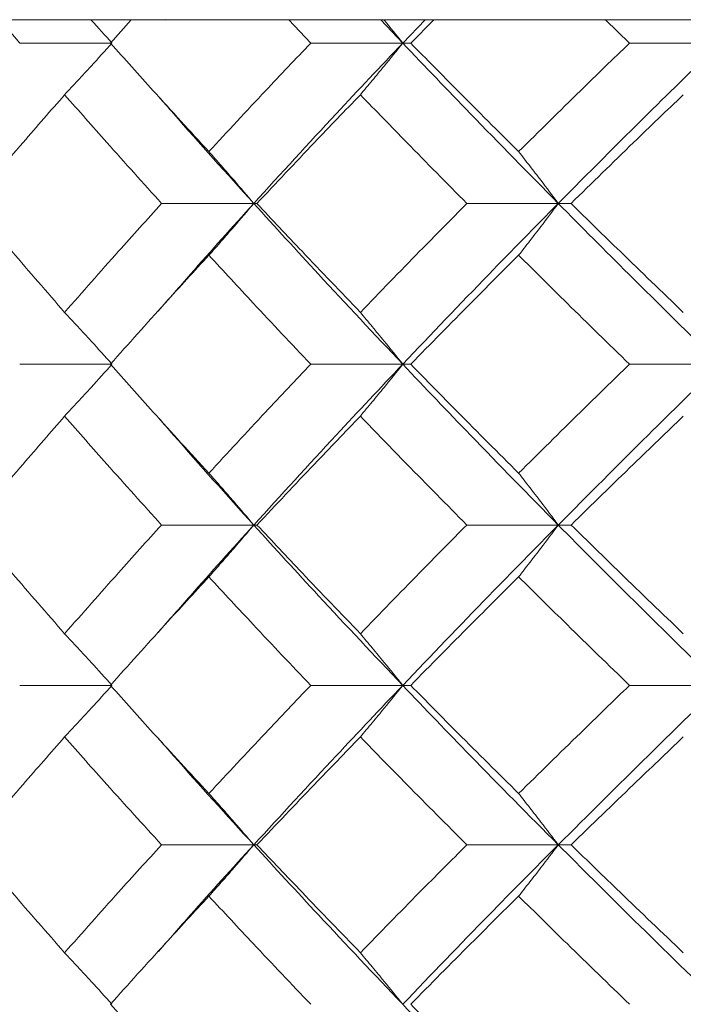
# Model space of a CAD drawing. Header units: inches. Extents: x -4 to 22.9, y -7.2 to 15.7.
# Tile 81 of 127: x 11.587 to 11.839, y 2.817 to 3.191. Entities that reach past the tile are written whole.
import ezdxf

# ---------------------------------------------------------------- set-up
doc = ezdxf.new("R2010")
doc.units = ezdxf.units.IN
doc.header["$MEASUREMENT"] = 0

msp = doc.modelspace()

# ---------------------------------------------------------------- linework, layer by layer
at = {"color": 7, "linetype": 'Continuous', "lineweight": 15}
for p, q in [((11.64622, 3.19092), (10.91762, 3.19092)), ((11.5869, 3.1821), (11.57937, 3.19092)), ((11.62133, 3.1821), (11.62929, 3.19092)), ((11.64245, 3.19106), (11.64622, 3.19092)), ((11.64622, 3.19092), (11.93173, 3.19092)), ((11.69745, 3.1821), (11.6891, 3.19092)), ((11.73238, 3.1821), (11.72407, 3.19092)), ((11.73238, 3.1821), (11.74089, 3.19092)), ((11.73542, 3.1821), (11.74416, 3.19092)), ((11.81855, 3.1821), (11.80947, 3.19092)), ((11.62195, 3.1821), (11.5869, 3.1821)), ((11.73238, 3.1821), (11.69745, 3.1821)), ((11.73238, 3.1821), (11.73542, 3.1821)), ((11.81855, 3.1821), (11.85297, 3.1821)), ((11.67581, 3.12114), (11.64078, 3.12114)), ((11.67581, 3.12114), (11.67702, 3.12114)), ((11.79148, 3.12114), (11.75676, 3.12114)), ((11.79148, 3.12114), (11.79635, 3.12114)), ((11.63917, 3.07991), (11.63914, 3.07991)), ((11.62195, 3.06002), (11.5869, 3.06002)), ((11.73238, 3.06002), (11.69745, 3.06002)), ((11.73238, 3.06002), (11.73542, 3.06002)), ((11.85297, 3.06002), (11.81855, 3.06002)), ((11.67581, 2.9989), (11.64078, 2.9989)), ((11.67581, 2.9989), (11.67702, 2.9989)), ((11.79148, 2.9989), (11.75676, 2.9989)), ((11.79148, 2.9989), (11.79635, 2.9989)), ((11.63917, 2.95775), (11.63914, 2.95775)), ((11.62195, 2.93794), (11.5869, 2.93794)), ((11.73238, 2.93794), (11.69745, 2.93794)), ((11.73238, 2.93794), (11.73542, 2.93794)), ((11.85297, 2.93794), (11.81855, 2.93794)), ((11.67581, 2.87732), (11.64078, 2.87732)), ((11.67581, 2.87732), (11.67702, 2.87732)), ((11.79148, 2.87732), (11.75676, 2.87732)), ((11.79148, 2.87732), (11.79635, 2.87732)), ((11.63917, 2.83646), (11.63914, 2.83646))]:
    msp.add_line(p, q, dxfattribs=at)
for points, knots in [([(11.61397, 3.19092), (11.614, 3.19089), (11.61668, 3.18798), (11.61933, 3.18502), (11.62195, 3.1821)], [0, 0, 0, 0, 0.010766, 1, 1, 1, 1]), ([(11.72524, 3.19092), (11.72527, 3.19089), (11.72767, 3.18798), (11.73003, 3.18502), (11.73238, 3.1821)], [0, 0, 0, 0, 0.010766, 1, 1, 1, 1]), ([(11.60396, 3.16247), (11.60565, 3.16427), (11.60902, 3.16788), (11.61503, 3.1744), (11.61932, 3.17917), (11.62195, 3.1821)], [0, 0, 0, 0, 0.279168, 0.558336, 1, 1, 1, 1]), ([(11.65876, 3.14083), (11.65168, 3.14854), (11.63906, 3.16231), (11.62674, 3.17605), (11.62133, 3.1821)], [0, 0, 0, 0, 0.560339, 1, 1, 1, 1]), ([(11.65876, 3.14083), (11.6659, 3.14854), (11.67864, 3.16231), (11.69171, 3.17605), (11.69745, 3.1821)], [0, 0, 0, 0, 0.560339, 1, 1, 1, 1]), ([(11.67581, 3.12114), (11.6862, 3.13254), (11.70473, 3.15288), (11.72393, 3.17318), (11.73238, 3.1821)], [0, 0, 0, 0, 0.560458, 1, 1, 1, 1]), ([(11.7163, 3.16247), (11.71781, 3.16427), (11.72082, 3.16788), (11.72619, 3.1744), (11.73003, 3.17917), (11.73238, 3.1821)], [0, 0, 0, 0, 0.279168, 0.558336, 1, 1, 1, 1]), ([(11.79148, 3.12114), (11.78028, 3.13254), (11.76029, 3.15288), (11.7409, 3.17318), (11.73238, 3.1821)], [0, 0, 0, 0, 0.560458, 1, 1, 1, 1]), ([(11.77643, 3.14083), (11.7687, 3.14854), (11.7549, 3.16231), (11.74137, 3.17605), (11.73542, 3.1821)], [0, 0, 0, 0, 0.560339, 1, 1, 1, 1]), ([(11.77643, 3.14083), (11.78422, 3.14854), (11.79813, 3.16231), (11.81231, 3.17605), (11.81855, 3.1821)], [0, 0, 0, 0, 0.560339, 1, 1, 1, 1]), ([(11.79148, 3.12114), (11.80281, 3.13254), (11.82302, 3.15288), (11.84382, 3.17318), (11.85297, 3.1821)], [0, 0, 0, 0, 0.560458, 1, 1, 1, 1]), ([(11.56847, 3.12114), (11.57501, 3.12886), (11.58667, 3.14265), (11.59868, 3.15641), (11.60396, 3.16247)], [0, 0, 0, 0, 0.560274, 1, 1, 1, 1]), ([(11.64078, 3.12114), (11.63382, 3.12886), (11.62139, 3.14265), (11.60928, 3.15641), (11.60396, 3.16247)], [0, 0, 0, 0, 0.560274, 1, 1, 1, 1]), ([(11.67581, 3.12114), (11.66554, 3.13254), (11.65326, 3.14616), (11.64144, 3.15975), (11.63951, 3.16196)], [0, 0, 0, 0, 0.837335, 1, 1, 1, 1]), ([(11.67702, 3.12114), (11.68428, 3.12886), (11.69722, 3.14265), (11.71047, 3.15641), (11.7163, 3.16247)], [0, 0, 0, 0, 0.5602736, 1, 1, 1, 1]), ([(11.75676, 3.12114), (11.74913, 3.12886), (11.73551, 3.14265), (11.72217, 3.15641), (11.7163, 3.16247)], [0, 0, 0, 0, 0.5602736, 1, 1, 1, 1]), ([(11.79635, 3.12114), (11.80424, 3.12886), (11.81832, 3.14265), (11.83267, 3.15641), (11.83898, 3.16247)], [0, 0, 0, 0, 0.5602736, 1, 1, 1, 1]), ([(11.65876, 3.14083), (11.66036, 3.13902), (11.66355, 3.13541), (11.66925, 3.12887), (11.67332, 3.12408), (11.67581, 3.12114)], [0, 0, 0, 0, 0.27887, 0.557739, 1, 1, 1, 1]), ([(11.77643, 3.14083), (11.77784, 3.13902), (11.78066, 3.13541), (11.78569, 3.12887), (11.78928, 3.12408), (11.79148, 3.12114)], [0, 0, 0, 0, 0.27887, 0.557739, 1, 1, 1, 1]), ([(11.60396, 3.07974), (11.59725, 3.08747), (11.58526, 3.10128), (11.5736, 3.11507), (11.56847, 3.12114)], [0, 0, 0, 0, 0.5601361, 1, 1, 1, 1]), ([(11.60396, 3.07974), (11.61075, 3.08747), (11.62286, 3.10128), (11.6353, 3.11507), (11.64078, 3.12114)], [0, 0, 0, 0, 0.560136, 1, 1, 1, 1]), ([(11.63955, 3.08023), (11.64361, 3.08491), (11.65544, 3.09855), (11.66773, 3.11218), (11.67581, 3.12114)], [0, 0, 0, 0, 0.342923, 1, 1, 1, 1]), ([(11.65876, 3.10144), (11.66036, 3.10324), (11.66355, 3.10686), (11.66925, 3.11341), (11.67332, 3.1182), (11.67581, 3.12114)], [0, 0, 0, 0, 0.278775, 0.557551, 1, 1, 1, 1]), ([(11.73238, 3.06002), (11.72164, 3.07144), (11.70248, 3.09182), (11.68396, 3.11218), (11.67581, 3.12114)], [0, 0, 0, 0, 0.560155, 1, 1, 1, 1]), ([(11.7163, 3.07974), (11.70889, 3.08747), (11.69565, 3.10128), (11.68271, 3.11507), (11.67702, 3.12114)], [0, 0, 0, 0, 0.560136, 1, 1, 1, 1]), ([(11.7163, 3.07974), (11.72378, 3.08747), (11.73712, 3.10128), (11.75076, 3.11507), (11.75676, 3.12114)], [0, 0, 0, 0, 0.560136, 1, 1, 1, 1]), ([(11.73238, 3.06002), (11.74325, 3.07144), (11.76265, 3.09182), (11.78267, 3.11218), (11.79148, 3.12114)], [0, 0, 0, 0, 0.560155, 1, 1, 1, 1]), ([(11.77643, 3.10144), (11.77784, 3.10324), (11.78066, 3.10686), (11.78569, 3.11341), (11.78928, 3.1182), (11.79148, 3.12114)], [0, 0, 0, 0, 0.278775, 0.557551, 1, 1, 1, 1]), ([(11.85297, 3.06002), (11.84134, 3.07144), (11.82057, 3.09182), (11.80037, 3.11218), (11.79148, 3.12114)], [0, 0, 0, 0, 0.560155, 1, 1, 1, 1]), ([(11.83898, 3.07974), (11.83095, 3.08747), (11.81662, 3.10128), (11.80254, 3.11507), (11.79635, 3.12114)], [0, 0, 0, 0, 0.560136, 1, 1, 1, 1]), ([(11.62133, 3.06002), (11.62823, 3.06775), (11.64055, 3.08156), (11.65319, 3.09536), (11.65876, 3.10144)], [0, 0, 0, 0, 0.560071, 1, 1, 1, 1]), ([(11.69745, 3.06002), (11.69014, 3.06775), (11.6771, 3.08156), (11.66436, 3.09536), (11.65876, 3.10144)], [0, 0, 0, 0, 0.560071, 1, 1, 1, 1]), ([(11.73542, 3.06002), (11.743, 3.06775), (11.75653, 3.08156), (11.77035, 3.09536), (11.77643, 3.10144)], [0, 0, 0, 0, 0.560071, 1, 1, 1, 1]), ([(11.81855, 3.06002), (11.81062, 3.06775), (11.79645, 3.08156), (11.78254, 3.09536), (11.77643, 3.10144)], [0, 0, 0, 0, 0.560071, 1, 1, 1, 1]), ([(11.60396, 3.07974), (11.60565, 3.07793), (11.60901, 3.07432), (11.61502, 3.06776), (11.61932, 3.06296), (11.62195, 3.06002)], [0, 0, 0, 0, 0.278676, 0.557352, 1, 1, 1, 1]), ([(11.7163, 3.07974), (11.71781, 3.07793), (11.72082, 3.07432), (11.72618, 3.06776), (11.73002, 3.06296), (11.73238, 3.06002)], [0, 0, 0, 0, 0.278676, 0.5573521, 1, 1, 1, 1]), ([(11.60396, 3.0403), (11.60565, 3.0421), (11.60901, 3.04572), (11.61502, 3.05228), (11.61932, 3.05707), (11.62195, 3.06002)], [0, 0, 0, 0, 0.278676, 0.557352, 1, 1, 1, 1]), ([(11.65876, 3.0186), (11.65168, 3.02633), (11.63905, 3.04013), (11.62674, 3.05394), (11.62133, 3.06002)], [0, 0, 0, 0, 0.559933, 1, 1, 1, 1]), ([(11.65876, 3.0186), (11.6659, 3.02633), (11.67865, 3.04013), (11.6917, 3.05394), (11.69745, 3.06002)], [0, 0, 0, 0, 0.559933, 1, 1, 1, 1]), ([(11.67581, 2.9989), (11.6862, 3.0103), (11.70474, 3.03067), (11.72393, 3.05105), (11.73238, 3.06002)], [0, 0, 0, 0, 0.559853, 1, 1, 1, 1]), ([(11.7163, 3.0403), (11.71781, 3.0421), (11.72082, 3.04572), (11.72618, 3.05228), (11.73002, 3.05707), (11.73238, 3.06002)], [0, 0, 0, 0, 0.278676, 0.557352, 1, 1, 1, 1]), ([(11.79148, 2.9989), (11.78028, 3.0103), (11.76028, 3.03067), (11.74091, 3.05105), (11.73238, 3.06002)], [0, 0, 0, 0, 0.559853, 1, 1, 1, 1]), ([(11.77643, 3.0186), (11.7687, 3.02633), (11.75489, 3.04013), (11.74137, 3.05394), (11.73542, 3.06002)], [0, 0, 0, 0, 0.559933, 1, 1, 1, 1]), ([(11.77643, 3.0186), (11.78422, 3.02633), (11.79813, 3.04013), (11.81231, 3.05394), (11.81855, 3.06002)], [0, 0, 0, 0, 0.559933, 1, 1, 1, 1]), ([(11.79148, 2.9989), (11.8028, 3.0103), (11.82303, 3.03067), (11.84382, 3.05105), (11.85297, 3.06002)], [0, 0, 0, 0, 0.559853, 1, 1, 1, 1]), ([(11.56847, 2.9989), (11.57501, 3.00662), (11.58668, 3.02042), (11.59868, 3.03422), (11.60396, 3.0403)], [0, 0, 0, 0, 0.559868, 1, 1, 1, 1]), ([(11.64078, 2.9989), (11.63382, 3.00662), (11.62139, 3.02042), (11.60929, 3.03422), (11.60396, 3.0403)], [0, 0, 0, 0, 0.559868, 1, 1, 1, 1]), ([(11.67581, 2.9989), (11.66554, 3.0103), (11.65326, 3.02393), (11.64144, 3.03756), (11.63951, 3.03979)], [0, 0, 0, 0, 0.836666, 1, 1, 1, 1]), ([(11.67702, 2.9989), (11.68427, 3.00662), (11.69722, 3.02042), (11.71047, 3.03422), (11.7163, 3.0403)], [0, 0, 0, 0, 0.559868, 1, 1, 1, 1]), ([(11.75676, 2.9989), (11.74913, 3.00662), (11.7355, 3.02042), (11.72217, 3.03422), (11.7163, 3.0403)], [0, 0, 0, 0, 0.559868, 1, 1, 1, 1]), ([(11.79635, 2.9989), (11.80423, 3.00662), (11.81832, 3.02042), (11.83267, 3.03422), (11.83898, 3.0403)], [0, 0, 0, 0, 0.5598675, 1, 1, 1, 1]), ([(11.65876, 3.0186), (11.66036, 3.01679), (11.66355, 3.01318), (11.66925, 3.00663), (11.67332, 3.00184), (11.67581, 2.9989)], [0, 0, 0, 0, 0.278775, 0.557551, 1, 1, 1, 1]), ([(11.77643, 3.0186), (11.77784, 3.01679), (11.78066, 3.01318), (11.78569, 3.00663), (11.78928, 3.00184), (11.79148, 2.9989)], [0, 0, 0, 0, 0.278775, 0.557551, 1, 1, 1, 1]), ([(11.60396, 2.95757), (11.59725, 2.96528), (11.58525, 2.97904), (11.5736, 2.99283), (11.56847, 2.9989)], [0, 0, 0, 0, 0.55973, 1, 1, 1, 1]), ([(11.60396, 2.95757), (11.61074, 2.96528), (11.62286, 2.97904), (11.6353, 2.99283), (11.64078, 2.9989)], [0, 0, 0, 0, 0.55973, 1, 1, 1, 1]), ([(11.63955, 2.95807), (11.6436, 2.96272), (11.65544, 2.97632), (11.66773, 2.98994), (11.67581, 2.9989)], [0, 0, 0, 0, 0.342228, 1, 1, 1, 1]), ([(11.65876, 2.97921), (11.66036, 2.98101), (11.66355, 2.98463), (11.66925, 2.99117), (11.67332, 2.99596), (11.67581, 2.9989)], [0, 0, 0, 0, 0.2788696, 0.5577393, 1, 1, 1, 1]), ([(11.73238, 2.93794), (11.72164, 2.9493), (11.70246, 2.9696), (11.68396, 2.98994), (11.67581, 2.9989)], [0, 0, 0, 0, 0.55955, 1, 1, 1, 1]), ([(11.7163, 2.95757), (11.70889, 2.96528), (11.69565, 2.97904), (11.68272, 2.99283), (11.67702, 2.9989)], [0, 0, 0, 0, 0.55973, 1, 1, 1, 1]), ([(11.7163, 2.95757), (11.72377, 2.96528), (11.73713, 2.97904), (11.75076, 2.99283), (11.75676, 2.9989)], [0, 0, 0, 0, 0.55973, 1, 1, 1, 1]), ([(11.73238, 2.93794), (11.74324, 2.9493), (11.76266, 2.9696), (11.78267, 2.98994), (11.79148, 2.9989)], [0, 0, 0, 0, 0.55955, 1, 1, 1, 1]), ([(11.77643, 2.97921), (11.77784, 2.98101), (11.78066, 2.98463), (11.78569, 2.99117), (11.78928, 2.99596), (11.79148, 2.9989)], [0, 0, 0, 0, 0.27887, 0.557739, 1, 1, 1, 1]), ([(11.85297, 2.93794), (11.84134, 2.9493), (11.82056, 2.9696), (11.80037, 2.98994), (11.79148, 2.9989)], [0, 0, 0, 0, 0.55955, 1, 1, 1, 1]), ([(11.83898, 2.95757), (11.83095, 2.96528), (11.81661, 2.97904), (11.80254, 2.99283), (11.79635, 2.9989)], [0, 0, 0, 0, 0.55973, 1, 1, 1, 1]), ([(11.62133, 2.93794), (11.62823, 2.94563), (11.64055, 2.95938), (11.65319, 2.97315), (11.65876, 2.97921)], [0, 0, 0, 0, 0.559665, 1, 1, 1, 1]), ([(11.69745, 2.93794), (11.69015, 2.94563), (11.67709, 2.95938), (11.66436, 2.97315), (11.65876, 2.97921)], [0, 0, 0, 0, 0.5596645, 1, 1, 1, 1]), ([(11.73542, 2.93794), (11.743, 2.94563), (11.75654, 2.95938), (11.77035, 2.97315), (11.77643, 2.97921)], [0, 0, 0, 0, 0.559665, 1, 1, 1, 1]), ([(11.81855, 2.93794), (11.81062, 2.94563), (11.79644, 2.95938), (11.78255, 2.97315), (11.77643, 2.97921)], [0, 0, 0, 0, 0.559665, 1, 1, 1, 1]), ([(11.60396, 2.95757), (11.60565, 2.95577), (11.60902, 2.95216), (11.61503, 2.94563), (11.61932, 2.94086), (11.62195, 2.93794)], [0, 0, 0, 0, 0.279168, 0.558336, 1, 1, 1, 1]), ([(11.7163, 2.95757), (11.71781, 2.95577), (11.72082, 2.95216), (11.72619, 2.94563), (11.73003, 2.94086), (11.73238, 2.93794)], [0, 0, 0, 0, 0.279168, 0.558336, 1, 1, 1, 1]), ([(11.60396, 2.91834), (11.60565, 2.92014), (11.60903, 2.92374), (11.61504, 2.93026), (11.61932, 2.93502), (11.62195, 2.93794)], [0, 0, 0, 0, 0.279356, 0.558712, 1, 1, 1, 1]), ([(11.65876, 2.89682), (11.65169, 2.90449), (11.63905, 2.91818), (11.62674, 2.9319), (11.62133, 2.93794)], [0, 0, 0, 0, 0.559527, 1, 1, 1, 1]), ([(11.65876, 2.89682), (11.6659, 2.90449), (11.67865, 2.91818), (11.6917, 2.9319), (11.69745, 2.93794)], [0, 0, 0, 0, 0.559527, 1, 1, 1, 1]), ([(11.67581, 2.87732), (11.68619, 2.8886), (11.70475, 2.90878), (11.72393, 2.92902), (11.73238, 2.93794)], [0, 0, 0, 0, 0.559248, 1, 1, 1, 1]), ([(11.7163, 2.91834), (11.71781, 2.92014), (11.72083, 2.92374), (11.7262, 2.93026), (11.73003, 2.93502), (11.73238, 2.93794)], [0, 0, 0, 0, 0.279356, 0.558712, 1, 1, 1, 1]), ([(11.79148, 2.87732), (11.78029, 2.8886), (11.76027, 2.90878), (11.74091, 2.92902), (11.73238, 2.93794)], [0, 0, 0, 0, 0.559248, 1, 1, 1, 1]), ([(11.77643, 2.89682), (11.7687, 2.90449), (11.75488, 2.91818), (11.74137, 2.9319), (11.73542, 2.93794)], [0, 0, 0, 0, 0.559527, 1, 1, 1, 1]), ([(11.77643, 2.89682), (11.78422, 2.90449), (11.79814, 2.91818), (11.81231, 2.9319), (11.81855, 2.93794)], [0, 0, 0, 0, 0.559527, 1, 1, 1, 1]), ([(11.79148, 2.87732), (11.8028, 2.8886), (11.82304, 2.90878), (11.84381, 2.92902), (11.85297, 2.93794)], [0, 0, 0, 0, 0.559248, 1, 1, 1, 1]), ([(11.56847, 2.87732), (11.57501, 2.88496), (11.58668, 2.89862), (11.59868, 2.91231), (11.60396, 2.91834)], [0, 0, 0, 0, 0.559462, 1, 1, 1, 1]), ([(11.64078, 2.87732), (11.63382, 2.88496), (11.62138, 2.89862), (11.60929, 2.91231), (11.60396, 2.91834)], [0, 0, 0, 0, 0.559462, 1, 1, 1, 1]), ([(11.67581, 2.87732), (11.66554, 2.8886), (11.65325, 2.90209), (11.64145, 2.91563), (11.63951, 2.91785)], [0, 0, 0, 0, 0.83603, 1, 1, 1, 1]), ([(11.67702, 2.87732), (11.68427, 2.88496), (11.69723, 2.89862), (11.71047, 2.91231), (11.7163, 2.91834)], [0, 0, 0, 0, 0.559462, 1, 1, 1, 1]), ([(11.75676, 2.87732), (11.74913, 2.88496), (11.7355, 2.89862), (11.72217, 2.91231), (11.7163, 2.91834)], [0, 0, 0, 0, 0.559462, 1, 1, 1, 1]), ([(11.79635, 2.87732), (11.80423, 2.88496), (11.81833, 2.89862), (11.83266, 2.91231), (11.83898, 2.91834)], [0, 0, 0, 0, 0.559462, 1, 1, 1, 1]), ([(11.65876, 2.89682), (11.66036, 2.89503), (11.66357, 2.89143), (11.66926, 2.88495), (11.67333, 2.88021), (11.67581, 2.87732)], [0, 0, 0, 0, 0.279852, 0.559705, 1, 1, 1, 1]), ([(11.77643, 2.89682), (11.77784, 2.89503), (11.78067, 2.89143), (11.7857, 2.88495), (11.78929, 2.88021), (11.79148, 2.87732)], [0, 0, 0, 0, 0.279852, 0.559705, 1, 1, 1, 1]), ([(11.60396, 2.83629), (11.59724, 2.84397), (11.58526, 2.85766), (11.5736, 2.87132), (11.56847, 2.87732)], [0, 0, 0, 0, 0.560541, 1, 1, 1, 1]), ([(11.60396, 2.83629), (11.61075, 2.84397), (11.62285, 2.85766), (11.6353, 2.87132), (11.64078, 2.87732)], [0, 0, 0, 0, 0.560541, 1, 1, 1, 1]), ([(11.63956, 2.83677), (11.64362, 2.84142), (11.65543, 2.85496), (11.66774, 2.86846), (11.67581, 2.87732)], [0, 0, 0, 0, 0.343597, 1, 1, 1, 1]), ([(11.65876, 2.85781), (11.66036, 2.85961), (11.66357, 2.8632), (11.66926, 2.86969), (11.67333, 2.87442), (11.67581, 2.87732)], [0, 0, 0, 0, 0.279852, 0.559705, 1, 1, 1, 1]), ([(11.73238, 2.8167), (11.72164, 2.82805), (11.70249, 2.84828), (11.68395, 2.86846), (11.67581, 2.87732)], [0, 0, 0, 0, 0.560759, 1, 1, 1, 1]), ([(11.7163, 2.83629), (11.70888, 2.84397), (11.69566, 2.85766), (11.68271, 2.87132), (11.67702, 2.87732)], [0, 0, 0, 0, 0.560541, 1, 1, 1, 1]), ([(11.7163, 2.83629), (11.72378, 2.84397), (11.73712, 2.85766), (11.75076, 2.87132), (11.75676, 2.87732)], [0, 0, 0, 0, 0.560541, 1, 1, 1, 1]), ([(11.73238, 2.8167), (11.74325, 2.82805), (11.76264, 2.84828), (11.78268, 2.86846), (11.79148, 2.87732)], [0, 0, 0, 0, 0.560759, 1, 1, 1, 1]), ([(11.77643, 2.85781), (11.77784, 2.85961), (11.78067, 2.8632), (11.7857, 2.86969), (11.78929, 2.87442), (11.79148, 2.87732)], [0, 0, 0, 0, 0.279852, 0.559705, 1, 1, 1, 1]), ([(11.85297, 2.8167), (11.84133, 2.82805), (11.82058, 2.84828), (11.80036, 2.86846), (11.79148, 2.87732)], [0, 0, 0, 0, 0.560759, 1, 1, 1, 1]), ([(11.83898, 2.83629), (11.83095, 2.84397), (11.81662, 2.85766), (11.80254, 2.87132), (11.79635, 2.87732)], [0, 0, 0, 0, 0.560541, 1, 1, 1, 1]), ([(11.62133, 2.8167), (11.62823, 2.82439), (11.64054, 2.8381), (11.6532, 2.8518), (11.65876, 2.85781)], [0, 0, 0, 0, 0.560476, 1, 1, 1, 1]), ([(11.69745, 2.8167), (11.69014, 2.82439), (11.6771, 2.8381), (11.66436, 2.8518), (11.65876, 2.85781)], [0, 0, 0, 0, 0.560476, 1, 1, 1, 1]), ([(11.73542, 2.8167), (11.743, 2.82439), (11.75652, 2.8381), (11.77035, 2.8518), (11.77643, 2.85781)], [0, 0, 0, 0, 0.560476, 1, 1, 1, 1]), ([(11.81855, 2.8167), (11.81061, 2.82439), (11.79645, 2.8381), (11.78254, 2.8518), (11.77643, 2.85781)], [0, 0, 0, 0, 0.560476, 1, 1, 1, 1]), ([(11.60396, 2.83629), (11.60565, 2.83449), (11.60903, 2.83089), (11.61504, 2.82438), (11.61932, 2.81962), (11.62195, 2.8167)], [0, 0, 0, 0, 0.279356, 0.558712, 1, 1, 1, 1]), ([(11.7163, 2.83629), (11.71781, 2.83449), (11.72083, 2.83089), (11.7262, 2.82438), (11.73003, 2.81962), (11.73238, 2.8167)], [0, 0, 0, 0, 0.279356, 0.558712, 1, 1, 1, 1]), ([(11.65876, 2.77543), (11.65168, 2.78314), (11.63906, 2.79691), (11.62674, 2.81065), (11.62133, 2.8167)], [0, 0, 0, 0, 0.560339, 1, 1, 1, 1]), ([(11.79148, 2.75574), (11.78028, 2.76714), (11.76029, 2.78748), (11.7409, 2.80778), (11.73238, 2.8167)], [0, 0, 0, 0, 0.560458, 1, 1, 1, 1]), ([(11.77643, 2.77543), (11.7687, 2.78314), (11.7549, 2.79691), (11.74137, 2.81065), (11.73542, 2.8167)], [0, 0, 0, 0, 0.560339, 1, 1, 1, 1])]:
    msp.add_open_spline(points, degree=3, knots=knots, dxfattribs=at)

doc.saveas('drawing.dxf')
